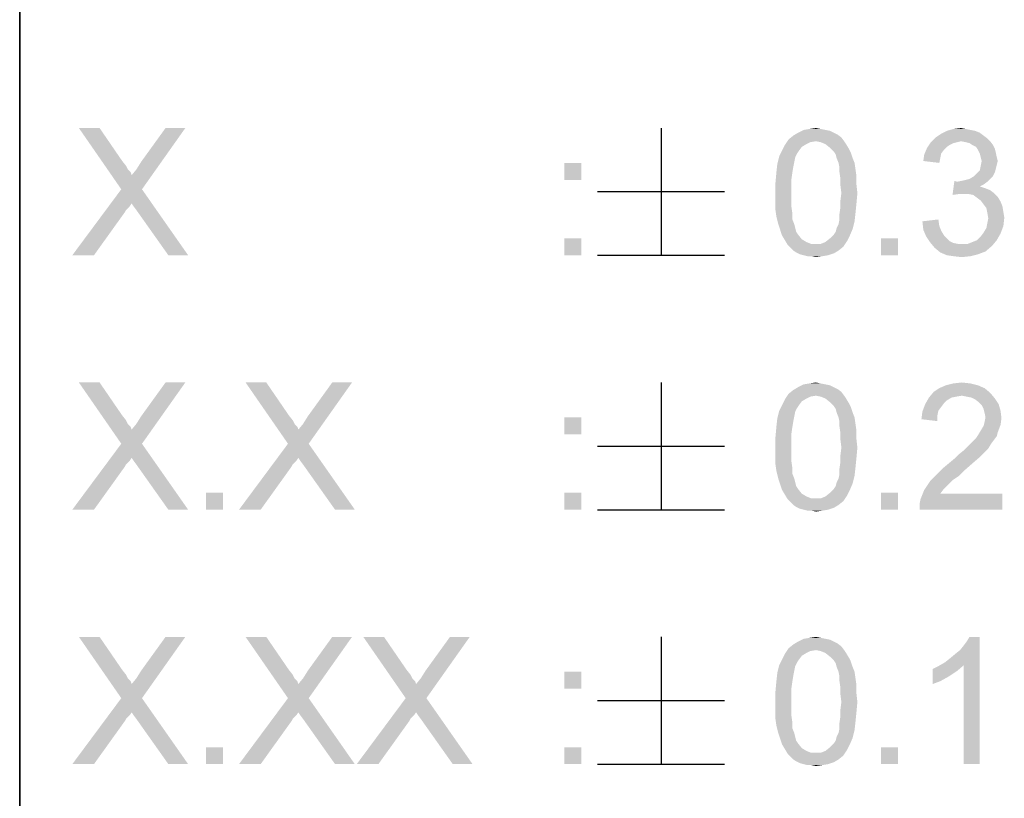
# Model space of a CAD drawing. Extents: x 0 to 1189, y 0 to 841.
# Tile 77 of 125: x 1037 to 1055, y 41 to 55. Entities that reach past the tile are written whole.
import ezdxf

# ---------------------------------------------------------------- set-up
doc = ezdxf.new("R2010")
doc.units = 0
doc.header["$LTSCALE"] = 65.395
doc.header["$MEASUREMENT"] = 0
doc.layers.get('0').update_dxf_attribs({"linetype": 'CONTINUOUS'})

msp = doc.modelspace()

# ---------------------------------------------------------------- linework, layer by layer
at = {"linetype": 'Continuous'}
for p, q in [((1037, 15), (1037, 90)), ((1037, 40), (1037, 70)), ((1037, 70), (1037, 40)), ((1048.6017, 52.65), (1048.6017, 50.35)), ((1047.45174, 51.5), (1049.75173, 51.5)), ((1047.45174, 50.35), (1049.75173, 50.35)), ((1048.6017, 48.05), (1048.6017, 45.75)), ((1047.45174, 46.9), (1049.75173, 46.9)), ((1047.45174, 45.75), (1049.75173, 45.75)), ((1048.6017, 43.45), (1048.6017, 41.15)), ((1047.45174, 42.3), (1049.75173, 42.3)), ((1047.45174, 41.15), (1049.75173, 41.15))]:
    msp.add_line(p, q, dxfattribs=at)
for points in [[(1038.44579, 52.65), (1038.83765, 51.54259), (1038.07098, 52.65)], [(1038.44579, 52.65), (1038.85468, 52.0537), (1038.83765, 51.54259)], [(1038.83765, 51.54259), (1039.02505, 51.79815), (1039.99616, 52.65)], [(1038.83765, 51.54259), (1039.99616, 52.65), (1039.21246, 51.54259)], [(1039.02505, 51.79815), (1039.11024, 51.90037), (1039.99616, 52.65)], [(1039.11024, 51.90037), (1039.19542, 52.03667), (1039.99616, 52.65)], [(1039.99616, 52.65), (1039.19542, 52.03667), (1039.63839, 52.65)], [(1051.72802, 52.56481), (1051.79616, 52.53074), (1050.99542, 52.5137)], [(1051.72802, 52.56481), (1050.99542, 52.5137), (1051.08061, 52.56481)], [(1051.57468, 52.61593), (1051.65987, 52.59889), (1051.08061, 52.56481)], [(1051.57468, 52.61593), (1051.08061, 52.56481), (1051.18283, 52.61593)], [(1051.08061, 52.56481), (1051.65987, 52.59889), (1051.72802, 52.56481)], [(1051.4895, 52.63296), (1051.18283, 52.61593), (1051.28505, 52.63296)], [(1051.18283, 52.61593), (1051.4895, 52.63296), (1051.57468, 52.61593)], [(1051.28505, 52.63296), (1051.40431, 52.65), (1051.4895, 52.63296)], [(1054.4369, 52.5137), (1053.56802, 52.47963), (1053.67024, 52.54778)], [(1054.28357, 52.59889), (1054.36876, 52.56481), (1053.67024, 52.54778)], [(1054.28357, 52.59889), (1053.67024, 52.54778), (1053.77246, 52.59889)], [(1053.67024, 52.54778), (1054.36876, 52.56481), (1054.4369, 52.5137)], [(1054.1132, 52.63296), (1054.19839, 52.61593), (1053.77246, 52.59889)], [(1054.1132, 52.63296), (1053.77246, 52.59889), (1053.89172, 52.63296)], [(1053.77246, 52.59889), (1054.19839, 52.61593), (1054.28357, 52.59889)], [(1053.89172, 52.63296), (1054.02802, 52.65), (1054.1132, 52.63296)], [(1051.40431, 52.41148), (1050.84209, 52.34333), (1050.91024, 52.44556)], [(1051.40431, 52.41148), (1051.30209, 52.39444), (1050.84209, 52.34333)], [(1051.30209, 52.39444), (1051.23394, 52.36037), (1050.84209, 52.34333)], [(1051.86431, 52.47963), (1050.91024, 52.44556), (1050.99542, 52.5137)], [(1051.40431, 52.41148), (1050.91024, 52.44556), (1051.86431, 52.47963)], [(1050.99542, 52.5137), (1051.79616, 52.53074), (1051.86431, 52.47963)], [(1051.40431, 52.41148), (1051.86431, 52.47963), (1051.91542, 52.41148)], [(1051.91542, 52.41148), (1051.4895, 52.39444), (1051.40431, 52.41148)], [(1051.57468, 52.36037), (1051.4895, 52.39444), (1051.91542, 52.41148)], [(1051.57468, 52.36037), (1051.91542, 52.41148), (1051.9495, 52.36037)], [(1053.95987, 52.39444), (1053.89172, 52.37741), (1053.41468, 52.29222)], [(1053.95987, 52.39444), (1053.41468, 52.29222), (1053.48283, 52.39444)], [(1053.89172, 52.37741), (1053.82357, 52.34333), (1053.41468, 52.29222)], [(1054.50505, 52.46259), (1053.48283, 52.39444), (1053.56802, 52.47963)], [(1054.50505, 52.46259), (1054.02802, 52.41148), (1053.48283, 52.39444)], [(1053.48283, 52.39444), (1054.02802, 52.41148), (1053.95987, 52.39444)], [(1053.56802, 52.47963), (1054.4369, 52.5137), (1054.50505, 52.46259)], [(1054.02802, 52.41148), (1054.50505, 52.46259), (1054.55616, 52.41148)], [(1054.55616, 52.41148), (1054.1132, 52.39444), (1054.02802, 52.41148)], [(1054.18135, 52.37741), (1054.1132, 52.39444), (1054.55616, 52.41148)], [(1054.23246, 52.34333), (1054.18135, 52.37741), (1054.55616, 52.41148)], [(1054.23246, 52.34333), (1054.55616, 52.41148), (1054.60727, 52.34333)], [(1051.09765, 52.24111), (1051.06357, 52.19), (1050.73987, 52.13889)], [(1051.09765, 52.24111), (1050.73987, 52.13889), (1050.79098, 52.24111)], [(1050.73987, 52.13889), (1051.06357, 52.19), (1051.0295, 52.12185)], [(1051.14876, 52.30926), (1050.79098, 52.24111), (1050.84209, 52.34333)], [(1050.79098, 52.24111), (1051.14876, 52.30926), (1051.09765, 52.24111)], [(1050.84209, 52.34333), (1051.23394, 52.36037), (1051.14876, 52.30926)], [(1051.9495, 52.36037), (1051.65987, 52.29222), (1051.57468, 52.36037)], [(1051.65987, 52.29222), (1051.9495, 52.36037), (1052.00061, 52.27519)], [(1052.00061, 52.27519), (1051.72802, 52.22407), (1051.65987, 52.29222)], [(1051.72802, 52.22407), (1052.00061, 52.27519), (1052.03468, 52.20704)], [(1052.03468, 52.20704), (1051.76209, 52.17296), (1051.72802, 52.22407)], [(1051.77913, 52.10482), (1051.76209, 52.17296), (1052.03468, 52.20704)], [(1051.77913, 52.10482), (1052.03468, 52.20704), (1052.06876, 52.10482)], [(1053.72135, 52.25815), (1053.36357, 52.17296), (1053.41468, 52.29222)], [(1053.72135, 52.25815), (1053.67024, 52.19), (1053.36357, 52.17296)], [(1053.36357, 52.17296), (1053.67024, 52.19), (1053.6532, 52.10481)], [(1053.82357, 52.34333), (1053.77246, 52.30926), (1053.41468, 52.29222)], [(1053.41468, 52.29222), (1053.77246, 52.30926), (1053.72135, 52.25815)], [(1054.60727, 52.34333), (1054.30061, 52.30926), (1054.23246, 52.34333)], [(1054.30061, 52.30926), (1054.60727, 52.34333), (1054.64135, 52.27519)], [(1054.64135, 52.27519), (1054.33468, 52.25815), (1054.30061, 52.30926)], [(1054.33468, 52.25815), (1054.64135, 52.27519), (1054.65839, 52.20704)], [(1054.65839, 52.20704), (1054.36876, 52.19), (1054.33468, 52.25815)], [(1054.38579, 52.12185), (1054.36876, 52.19), (1054.65839, 52.20704)], [(1054.38579, 52.12185), (1054.65839, 52.20704), (1054.67542, 52.12185)], [(1038.85468, 52.0537), (1038.92283, 51.96852), (1038.83765, 51.54259)], [(1047.1588, 52.01963), (1046.85213, 51.71296), (1046.85213, 52.01963)], [(1046.85213, 51.71296), (1047.1588, 52.01963), (1047.1588, 51.71296)], [(1051.0295, 52.12185), (1050.70579, 52.00259), (1050.73987, 52.13889)], [(1051.0295, 52.12185), (1051.01246, 52.03667), (1050.70579, 52.00259)], [(1050.70579, 52.00259), (1051.01246, 52.03667), (1050.99542, 51.95148)], [(1052.06876, 52.10482), (1051.8132, 52.01963), (1051.77913, 52.10482)], [(1051.8132, 52.01963), (1052.06876, 52.10482), (1052.10283, 52.01963)], [(1052.10283, 52.01963), (1051.83024, 51.93444), (1051.8132, 52.01963)], [(1051.83024, 51.93444), (1052.10283, 52.01963), (1052.11987, 51.90037)], [(1053.6532, 52.10481), (1053.34653, 52.0537), (1053.36357, 52.17296)], [(1053.34653, 52.0537), (1053.6532, 52.10481), (1053.63616, 52.01963)], [(1054.67542, 52.12185), (1054.40283, 52.0537), (1054.38579, 52.12185)], [(1054.69246, 52.0537), (1054.67542, 51.98556), (1054.38579, 51.96852)], [(1054.69246, 52.0537), (1054.38579, 51.96852), (1054.40283, 52.0537)], [(1054.40283, 52.0537), (1054.67542, 52.12185), (1054.69246, 52.0537)], [(1038.92283, 51.96852), (1038.9569, 51.90037), (1038.83765, 51.54259)], [(1038.9569, 51.90037), (1039.00802, 51.84926), (1038.83765, 51.54259)], [(1039.00802, 51.84926), (1039.02505, 51.79815), (1038.83765, 51.54259)], [(1050.97839, 51.84926), (1050.96135, 51.73), (1050.67172, 51.66185)], [(1050.97839, 51.84926), (1050.67172, 51.66185), (1050.68876, 51.84926)], [(1050.99542, 51.95148), (1050.68876, 51.84926), (1050.70579, 52.00259)], [(1050.68876, 51.84926), (1050.99542, 51.95148), (1050.97839, 51.84926)], [(1052.11987, 51.90037), (1051.83024, 51.84926), (1051.83024, 51.93444)], [(1051.83024, 51.84926), (1052.11987, 51.90037), (1052.1369, 51.78111)], [(1052.1369, 51.78111), (1051.84727, 51.73), (1051.83024, 51.84926)], [(1054.26653, 51.78111), (1054.31765, 51.83222), (1054.64135, 51.84926)], [(1054.26653, 51.78111), (1054.64135, 51.84926), (1054.60727, 51.78111)], [(1054.64135, 51.84926), (1054.31765, 51.83222), (1054.36876, 51.88333)], [(1054.65839, 51.91741), (1054.36876, 51.88333), (1054.38579, 51.96852)], [(1054.36876, 51.88333), (1054.65839, 51.91741), (1054.64135, 51.84926)], [(1054.38579, 51.96852), (1054.67542, 51.98556), (1054.65839, 51.91741)], [(1050.67172, 51.66185), (1050.96135, 51.73), (1050.96135, 51.61074)], [(1050.96135, 51.61074), (1050.67172, 51.47444), (1050.67172, 51.66185)], [(1051.84727, 51.73), (1052.1369, 51.78111), (1052.1369, 51.62778)], [(1052.1369, 51.62778), (1051.84727, 51.61074), (1051.84727, 51.73)], [(1053.95987, 51.67889), (1053.87468, 51.44037), (1053.90876, 51.69593)], [(1054.50505, 51.67889), (1054.4369, 51.62778), (1053.87468, 51.44037)], [(1053.95987, 51.67889), (1054.50505, 51.67889), (1053.87468, 51.44037)], [(1053.95987, 51.67889), (1054.04505, 51.69593), (1054.55616, 51.73)], [(1053.95987, 51.67889), (1054.55616, 51.73), (1054.50505, 51.67889)], [(1054.04505, 51.69593), (1054.1132, 51.71296), (1054.55616, 51.73)], [(1054.55616, 51.73), (1054.1132, 51.71296), (1054.18135, 51.73)], [(1054.60727, 51.78111), (1054.18135, 51.73), (1054.26653, 51.78111)], [(1054.18135, 51.73), (1054.60727, 51.78111), (1054.55616, 51.73)], [(1039.21246, 51.54259), (1039.02505, 51.28704), (1037.95172, 50.35)], [(1039.21246, 51.54259), (1037.95172, 50.35), (1038.83765, 51.54259)], [(1039.05913, 51.23593), (1039.02505, 51.28704), (1039.21246, 51.54259)], [(1039.11024, 51.16778), (1039.05913, 51.23593), (1039.21246, 51.54259)], [(1039.6895, 50.35), (1039.11024, 51.16778), (1039.21246, 51.54259)], [(1039.6895, 50.35), (1039.21246, 51.54259), (1040.04727, 50.35)], [(1050.67172, 51.47444), (1050.96135, 51.61074), (1050.96135, 51.47444)], [(1051.86431, 51.47444), (1051.84727, 51.61074), (1052.1369, 51.62778)], [(1051.86431, 51.47444), (1052.1369, 51.62778), (1052.15394, 51.47444)], [(1054.4369, 51.62778), (1054.36876, 51.5937), (1053.87468, 51.44037)], [(1054.36876, 51.5937), (1054.47098, 51.55963), (1053.87468, 51.44037)], [(1054.47098, 51.55963), (1053.99394, 51.45741), (1053.87468, 51.44037)], [(1054.47098, 51.55963), (1054.55616, 51.52556), (1053.99394, 51.45741)], [(1054.55616, 51.52556), (1054.62431, 51.47444), (1053.99394, 51.45741)], [(1050.96135, 51.47444), (1050.96135, 51.33815), (1050.67172, 51.32111)], [(1050.96135, 51.47444), (1050.67172, 51.32111), (1050.67172, 51.47444)], [(1050.67172, 51.32111), (1050.96135, 51.33815), (1050.96135, 51.21889)], [(1050.96135, 51.21889), (1050.67172, 51.16778), (1050.67172, 51.32111)], [(1052.15394, 51.47444), (1051.84727, 51.33815), (1051.86431, 51.47444)], [(1051.84727, 51.33815), (1052.15394, 51.47444), (1052.1369, 51.28704)], [(1052.1369, 51.28704), (1051.84727, 51.21889), (1051.84727, 51.33815)], [(1054.07913, 51.45741), (1053.99394, 51.45741), (1054.62431, 51.47444)], [(1054.16431, 51.45741), (1054.07913, 51.45741), (1054.62431, 51.47444)], [(1054.2495, 51.44037), (1054.16431, 51.45741), (1054.62431, 51.47444)], [(1054.2495, 51.44037), (1054.62431, 51.47444), (1054.69246, 51.4063)], [(1054.69246, 51.4063), (1054.31765, 51.38926), (1054.2495, 51.44037)], [(1054.38579, 51.33815), (1054.31765, 51.38926), (1054.69246, 51.4063)], [(1054.38579, 51.33815), (1054.69246, 51.4063), (1054.74357, 51.32111)], [(1054.74357, 51.32111), (1054.4369, 51.27), (1054.38579, 51.33815)], [(1054.4369, 51.27), (1054.74357, 51.32111), (1054.77765, 51.23593)], [(1039.02505, 51.28704), (1038.99098, 51.23593), (1037.95172, 50.35)], [(1038.99098, 51.23593), (1038.9569, 51.20185), (1037.95172, 50.35)], [(1038.9569, 51.20185), (1038.92283, 51.16778), (1037.95172, 50.35)], [(1038.92283, 51.16778), (1038.90579, 51.1337), (1037.95172, 50.35)], [(1037.95172, 50.35), (1038.90579, 51.1337), (1038.34357, 50.35)], [(1050.67172, 51.16778), (1050.96135, 51.21889), (1050.97839, 51.09963)], [(1050.97839, 51.09963), (1050.68876, 51.04852), (1050.67172, 51.16778)], [(1052.11987, 51.11667), (1051.83024, 51.09963), (1051.84727, 51.21889)], [(1051.84727, 51.21889), (1052.1369, 51.28704), (1052.11987, 51.11667)], [(1054.77765, 51.23593), (1054.48802, 51.20185), (1054.4369, 51.27)], [(1054.48802, 51.20185), (1054.77765, 51.23593), (1054.79468, 51.1337)], [(1054.79468, 51.1337), (1054.50505, 51.11667), (1054.48802, 51.20185)], [(1054.50505, 51.11667), (1054.79468, 51.1337), (1054.81172, 51.03148)], [(1050.68876, 51.04852), (1050.97839, 51.09963), (1050.97839, 50.99741)], [(1050.97839, 50.99741), (1050.72283, 50.91222), (1050.68876, 51.04852)], [(1050.72283, 50.91222), (1050.97839, 50.99741), (1051.01246, 50.91222)], [(1051.77913, 50.84407), (1051.8132, 50.91222), (1052.10283, 50.96333)], [(1051.77913, 50.84407), (1052.10283, 50.96333), (1052.06876, 50.82704)], [(1052.10283, 50.96333), (1051.8132, 50.91222), (1051.83024, 50.99741)], [(1051.83024, 50.99741), (1051.83024, 51.09963), (1052.11987, 51.11667)], [(1051.83024, 50.99741), (1052.11987, 51.11667), (1052.10283, 50.96333)], [(1053.3295, 50.96333), (1053.61913, 50.99741), (1053.63616, 50.87815)], [(1053.63616, 50.87815), (1053.34653, 50.81), (1053.3295, 50.96333)], [(1054.81172, 51.03148), (1054.52209, 51.01444), (1054.50505, 51.11667)], [(1054.50505, 50.92926), (1054.52209, 51.01444), (1054.81172, 51.03148)], [(1054.50505, 50.92926), (1054.81172, 51.03148), (1054.79468, 50.87815)], [(1051.01246, 50.91222), (1050.7569, 50.81), (1050.72283, 50.91222)], [(1051.01246, 50.91222), (1051.0295, 50.84407), (1050.7569, 50.81)], [(1050.7569, 50.81), (1051.0295, 50.84407), (1051.04653, 50.77593)], [(1051.04653, 50.77593), (1050.79098, 50.70778), (1050.7569, 50.81)], [(1051.04653, 50.77593), (1051.08061, 50.72481), (1050.79098, 50.70778)], [(1051.72802, 50.72481), (1051.76209, 50.77593), (1052.06876, 50.82704)], [(1051.72802, 50.72481), (1052.06876, 50.82704), (1052.01765, 50.70778)], [(1052.06876, 50.82704), (1051.76209, 50.77593), (1051.77913, 50.84407)], [(1053.34653, 50.81), (1053.63616, 50.87815), (1053.67024, 50.79296)], [(1053.67024, 50.79296), (1053.39765, 50.69074), (1053.34653, 50.81)], [(1053.67024, 50.79296), (1053.72135, 50.70778), (1053.39765, 50.69074)], [(1054.4369, 50.75889), (1054.48802, 50.84407), (1054.79468, 50.87815)], [(1054.4369, 50.75889), (1054.79468, 50.87815), (1054.74357, 50.74185)], [(1054.79468, 50.87815), (1054.48802, 50.84407), (1054.50505, 50.92926)], [(1047.1588, 50.65667), (1046.85213, 50.35), (1046.85213, 50.65667)], [(1046.85213, 50.35), (1047.1588, 50.65667), (1047.1588, 50.35)], [(1050.79098, 50.70778), (1051.08061, 50.72481), (1051.14876, 50.63963)], [(1051.14876, 50.63963), (1050.84209, 50.62259), (1050.79098, 50.70778)], [(1050.84209, 50.62259), (1051.14876, 50.63963), (1051.23394, 50.58852)], [(1051.23394, 50.58852), (1050.8932, 50.53741), (1050.84209, 50.62259)], [(1051.23394, 50.58852), (1051.31913, 50.55444), (1050.8932, 50.53741)], [(1051.4895, 50.55444), (1051.57468, 50.58852), (1051.96653, 50.60556)], [(1051.4895, 50.55444), (1051.96653, 50.60556), (1051.89839, 50.50333)], [(1051.96653, 50.60556), (1051.57468, 50.58852), (1051.65987, 50.65667)], [(1052.01765, 50.70778), (1051.65987, 50.65667), (1051.72802, 50.72481)], [(1051.65987, 50.65667), (1052.01765, 50.70778), (1051.96653, 50.60556)], [(1052.88653, 50.65667), (1052.57987, 50.35), (1052.57987, 50.65667)], [(1052.57987, 50.35), (1052.88653, 50.65667), (1052.88653, 50.35)], [(1053.39765, 50.69074), (1053.72135, 50.70778), (1053.77246, 50.65667)], [(1053.77246, 50.65667), (1053.46579, 50.58852), (1053.39765, 50.69074)], [(1053.77246, 50.65667), (1053.82357, 50.60556), (1053.46579, 50.58852)], [(1053.46579, 50.58852), (1053.82357, 50.60556), (1053.89172, 50.57148)], [(1053.89172, 50.57148), (1053.55098, 50.4863), (1053.46579, 50.58852)], [(1054.14727, 50.55444), (1054.23246, 50.58852), (1054.67542, 50.62259)], [(1054.14727, 50.55444), (1054.67542, 50.62259), (1054.59024, 50.52037)], [(1054.67542, 50.62259), (1054.23246, 50.58852), (1054.31765, 50.62259)], [(1054.31765, 50.62259), (1054.38579, 50.69074), (1054.74357, 50.74185)], [(1054.31765, 50.62259), (1054.74357, 50.74185), (1054.67542, 50.62259)], [(1054.74357, 50.74185), (1054.38579, 50.69074), (1054.4369, 50.75889)], [(1051.40431, 50.55444), (1051.4895, 50.55444), (1050.8932, 50.53741)], [(1051.31913, 50.55444), (1051.40431, 50.55444), (1050.8932, 50.53741)], [(1051.89839, 50.50333), (1050.8932, 50.53741), (1051.4895, 50.55444)], [(1051.89839, 50.50333), (1050.94431, 50.4863), (1050.8932, 50.53741)], [(1050.99542, 50.43518), (1050.94431, 50.4863), (1051.89839, 50.50333)], [(1050.99542, 50.43518), (1051.89839, 50.50333), (1051.8132, 50.43518)], [(1051.8132, 50.43518), (1051.04653, 50.40111), (1050.99542, 50.43518)], [(1051.04653, 50.40111), (1051.8132, 50.43518), (1051.72802, 50.38407)], [(1053.89172, 50.57148), (1053.9769, 50.55444), (1053.55098, 50.4863)], [(1054.14727, 50.55444), (1054.59024, 50.52037), (1053.55098, 50.4863)], [(1054.04505, 50.55444), (1054.14727, 50.55444), (1053.55098, 50.4863)], [(1053.9769, 50.55444), (1054.04505, 50.55444), (1053.55098, 50.4863)], [(1053.55098, 50.4863), (1054.59024, 50.52037), (1054.47098, 50.41815)], [(1054.47098, 50.41815), (1053.6532, 50.40111), (1053.55098, 50.4863)], [(1053.6532, 50.40111), (1054.47098, 50.41815), (1054.33468, 50.36704)], [(1051.72802, 50.38407), (1051.11468, 50.36704), (1051.04653, 50.40111)], [(1051.18283, 50.35), (1051.11468, 50.36704), (1051.72802, 50.38407)], [(1051.18283, 50.35), (1051.72802, 50.38407), (1051.62579, 50.35)], [(1051.62579, 50.35), (1051.25098, 50.33296), (1051.18283, 50.35)], [(1051.31913, 50.33296), (1051.25098, 50.33296), (1051.62579, 50.35)], [(1051.31913, 50.33296), (1051.62579, 50.35), (1051.52357, 50.33296)], [(1051.52357, 50.33296), (1051.40431, 50.31593), (1051.31913, 50.33296)], [(1054.33468, 50.36704), (1053.77246, 50.35), (1053.6532, 50.40111)], [(1053.89172, 50.33296), (1053.77246, 50.35), (1054.33468, 50.36704)], [(1053.89172, 50.33296), (1054.33468, 50.36704), (1054.19839, 50.33296)], [(1054.19839, 50.33296), (1054.04505, 50.31593), (1053.89172, 50.33296)], [(1038.44579, 48.05), (1038.83765, 46.94259), (1038.07098, 48.05)], [(1038.44579, 48.05), (1038.85468, 47.4537), (1038.83765, 46.94259)], [(1038.83765, 46.94259), (1039.02505, 47.19815), (1039.99616, 48.05)], [(1038.83765, 46.94259), (1039.99616, 48.05), (1039.21246, 46.94259)], [(1039.02505, 47.19815), (1039.11024, 47.30037), (1039.99616, 48.05)], [(1039.11024, 47.30037), (1039.19542, 47.43667), (1039.99616, 48.05)], [(1039.99616, 48.05), (1039.19542, 47.43667), (1039.63839, 48.05)], [(1041.46135, 48.05), (1041.8532, 46.94259), (1041.08653, 48.05)], [(1041.46135, 48.05), (1041.87024, 47.4537), (1041.8532, 46.94259)], [(1041.8532, 46.94259), (1042.04061, 47.19815), (1043.01172, 48.05)], [(1041.8532, 46.94259), (1043.01172, 48.05), (1042.22802, 46.94259)], [(1042.04061, 47.19815), (1042.12579, 47.30037), (1043.01172, 48.05)], [(1042.12579, 47.30037), (1042.21098, 47.43667), (1043.01172, 48.05)], [(1043.01172, 48.05), (1042.21098, 47.43667), (1042.65394, 48.05)], [(1051.86431, 47.87963), (1050.91024, 47.84556), (1050.99542, 47.9137)], [(1051.72802, 47.96481), (1051.79616, 47.93074), (1050.99542, 47.9137)], [(1051.72802, 47.96481), (1050.99542, 47.9137), (1051.08061, 47.96481)], [(1050.99542, 47.9137), (1051.79616, 47.93074), (1051.86431, 47.87963)], [(1051.57468, 48.01593), (1051.65987, 47.99889), (1051.08061, 47.96481)], [(1051.57468, 48.01593), (1051.08061, 47.96481), (1051.18283, 48.01593)], [(1051.08061, 47.96481), (1051.65987, 47.99889), (1051.72802, 47.96481)], [(1051.4895, 48.03296), (1051.18283, 48.01593), (1051.28505, 48.03296)], [(1051.18283, 48.01593), (1051.4895, 48.03296), (1051.57468, 48.01593)], [(1051.28505, 48.03296), (1051.40431, 48.05), (1051.4895, 48.03296)], [(1054.45394, 47.94778), (1053.53394, 47.87963), (1053.63616, 47.94778)], [(1053.53394, 47.87963), (1054.45394, 47.94778), (1054.55616, 47.86259)], [(1054.33468, 47.99889), (1053.63616, 47.94778), (1053.75542, 47.99889)], [(1053.63616, 47.94778), (1054.33468, 47.99889), (1054.45394, 47.94778)], [(1054.19839, 48.03296), (1053.75542, 47.99889), (1053.89172, 48.03296)], [(1053.75542, 47.99889), (1054.19839, 48.03296), (1054.33468, 47.99889)], [(1053.89172, 48.03296), (1054.04505, 48.05), (1054.19839, 48.03296)], [(1051.14876, 47.70926), (1050.79098, 47.64111), (1050.84209, 47.74333)], [(1051.40431, 47.81148), (1050.84209, 47.74333), (1050.91024, 47.84556)], [(1051.40431, 47.81148), (1051.30209, 47.79444), (1050.84209, 47.74333)], [(1051.30209, 47.79444), (1051.23394, 47.76037), (1050.84209, 47.74333)], [(1050.84209, 47.74333), (1051.23394, 47.76037), (1051.14876, 47.70926)], [(1051.40431, 47.81148), (1050.91024, 47.84556), (1051.86431, 47.87963)], [(1051.40431, 47.81148), (1051.86431, 47.87963), (1051.91542, 47.81148)], [(1051.91542, 47.81148), (1051.4895, 47.79444), (1051.40431, 47.81148)], [(1051.57468, 47.76037), (1051.4895, 47.79444), (1051.91542, 47.81148)], [(1051.57468, 47.76037), (1051.91542, 47.81148), (1051.9495, 47.76037)], [(1051.9495, 47.76037), (1051.65987, 47.69222), (1051.57468, 47.76037)], [(1051.65987, 47.69222), (1051.9495, 47.76037), (1052.00061, 47.67519)], [(1053.85765, 47.77741), (1053.77246, 47.7263), (1053.38061, 47.65815)], [(1053.85765, 47.77741), (1053.38061, 47.65815), (1053.44876, 47.77741)], [(1054.55616, 47.86259), (1053.44876, 47.77741), (1053.53394, 47.87963)], [(1054.55616, 47.86259), (1054.04505, 47.81148), (1053.44876, 47.77741)], [(1054.04505, 47.81148), (1053.94283, 47.79444), (1053.44876, 47.77741)], [(1053.44876, 47.77741), (1053.94283, 47.79444), (1053.85765, 47.77741)], [(1054.13024, 47.79444), (1054.04505, 47.81148), (1054.55616, 47.86259)], [(1054.21542, 47.77741), (1054.13024, 47.79444), (1054.55616, 47.86259)], [(1054.21542, 47.77741), (1054.55616, 47.86259), (1054.64135, 47.76037)], [(1054.64135, 47.76037), (1054.28357, 47.74333), (1054.21542, 47.77741)], [(1054.35172, 47.69222), (1054.28357, 47.74333), (1054.64135, 47.76037)], [(1054.35172, 47.69222), (1054.64135, 47.76037), (1054.7095, 47.65815)], [(1051.09765, 47.64111), (1051.06357, 47.59), (1050.73987, 47.53889)], [(1051.09765, 47.64111), (1050.73987, 47.53889), (1050.79098, 47.64111)], [(1050.73987, 47.53889), (1051.06357, 47.59), (1051.0295, 47.52185)], [(1050.79098, 47.64111), (1051.14876, 47.70926), (1051.09765, 47.64111)], [(1052.00061, 47.67519), (1051.72802, 47.62407), (1051.65987, 47.69222)], [(1051.72802, 47.62407), (1052.00061, 47.67519), (1052.03468, 47.60704)], [(1052.03468, 47.60704), (1051.76209, 47.57296), (1051.72802, 47.62407)], [(1051.77913, 47.50482), (1051.76209, 47.57296), (1052.03468, 47.60704)], [(1051.77913, 47.50482), (1052.03468, 47.60704), (1052.06876, 47.50482)], [(1053.67024, 47.60704), (1053.3295, 47.52185), (1053.38061, 47.65815)], [(1053.67024, 47.60704), (1053.61913, 47.53889), (1053.3295, 47.52185)], [(1053.77246, 47.7263), (1053.72135, 47.67519), (1053.38061, 47.65815)], [(1053.38061, 47.65815), (1053.72135, 47.67519), (1053.67024, 47.60704)], [(1054.7095, 47.65815), (1054.40283, 47.64111), (1054.35172, 47.69222)], [(1054.4369, 47.57296), (1054.40283, 47.64111), (1054.7095, 47.65815)], [(1054.4369, 47.57296), (1054.7095, 47.65815), (1054.74357, 47.53889)], [(1054.74357, 47.53889), (1054.45394, 47.50481), (1054.4369, 47.57296)], [(1038.85468, 47.4537), (1038.92283, 47.36852), (1038.83765, 46.94259)], [(1041.87024, 47.4537), (1041.93839, 47.36852), (1041.8532, 46.94259)], [(1047.1588, 47.41963), (1046.85213, 47.11296), (1046.85213, 47.41963)], [(1046.85213, 47.11296), (1047.1588, 47.41963), (1047.1588, 47.11296)], [(1050.99542, 47.35148), (1050.68876, 47.24926), (1050.70579, 47.40259)], [(1051.0295, 47.52185), (1050.70579, 47.40259), (1050.73987, 47.53889)], [(1051.0295, 47.52185), (1051.01246, 47.43667), (1050.70579, 47.40259)], [(1050.70579, 47.40259), (1051.01246, 47.43667), (1050.99542, 47.35148)], [(1052.06876, 47.50482), (1051.8132, 47.41963), (1051.77913, 47.50482)], [(1051.8132, 47.41963), (1052.06876, 47.50482), (1052.10283, 47.41963)], [(1052.10283, 47.41963), (1051.83024, 47.33444), (1051.8132, 47.41963)], [(1051.83024, 47.33444), (1052.10283, 47.41963), (1052.11987, 47.30037)], [(1053.60209, 47.4537), (1053.31246, 47.38556), (1053.3295, 47.52185)], [(1053.31246, 47.38556), (1053.60209, 47.4537), (1053.60209, 47.35148)], [(1053.3295, 47.52185), (1053.61913, 47.53889), (1053.60209, 47.4537)], [(1054.47098, 47.41963), (1054.45394, 47.50481), (1054.74357, 47.53889)], [(1054.76061, 47.40259), (1054.45394, 47.33444), (1054.47098, 47.41963)], [(1054.45394, 47.33444), (1054.76061, 47.40259), (1054.74357, 47.28333)], [(1054.47098, 47.41963), (1054.74357, 47.53889), (1054.76061, 47.40259)], [(1038.92283, 47.36852), (1038.9569, 47.30037), (1038.83765, 46.94259)], [(1038.9569, 47.30037), (1039.00802, 47.24926), (1038.83765, 46.94259)], [(1039.00802, 47.24926), (1039.02505, 47.19815), (1038.83765, 46.94259)], [(1041.93839, 47.36852), (1041.97246, 47.30037), (1041.8532, 46.94259)], [(1041.97246, 47.30037), (1042.02357, 47.24926), (1041.8532, 46.94259)], [(1042.02357, 47.24926), (1042.04061, 47.19815), (1041.8532, 46.94259)], [(1050.97839, 47.24926), (1050.96135, 47.13), (1050.67172, 47.06185)], [(1050.97839, 47.24926), (1050.67172, 47.06185), (1050.68876, 47.24926)], [(1050.68876, 47.24926), (1050.99542, 47.35148), (1050.97839, 47.24926)], [(1052.11987, 47.30037), (1051.83024, 47.24926), (1051.83024, 47.33444)], [(1051.83024, 47.24926), (1052.11987, 47.30037), (1052.1369, 47.18111)], [(1052.1369, 47.18111), (1051.84727, 47.13), (1051.83024, 47.24926)], [(1054.38579, 47.18111), (1054.4369, 47.2663), (1054.74357, 47.28333)], [(1054.38579, 47.18111), (1054.74357, 47.28333), (1054.69246, 47.14704)], [(1054.74357, 47.28333), (1054.4369, 47.2663), (1054.45394, 47.33444)], [(1050.67172, 47.06185), (1050.96135, 47.13), (1050.96135, 47.01074)], [(1050.96135, 47.01074), (1050.67172, 46.87444), (1050.67172, 47.06185)], [(1051.84727, 47.13), (1052.1369, 47.18111), (1052.1369, 47.02778)], [(1052.1369, 47.02778), (1051.84727, 47.01074), (1051.84727, 47.13)], [(1051.86431, 46.87444), (1051.84727, 47.01074), (1052.1369, 47.02778)], [(1051.86431, 46.87444), (1052.1369, 47.02778), (1052.15394, 46.87444)], [(1054.62431, 47.01074), (1054.2495, 46.9937), (1054.30061, 47.04481)], [(1054.67542, 47.07889), (1054.30061, 47.04481), (1054.33468, 47.09593)], [(1054.30061, 47.04481), (1054.67542, 47.07889), (1054.62431, 47.01074)], [(1054.69246, 47.14704), (1054.33468, 47.09593), (1054.38579, 47.18111)], [(1054.33468, 47.09593), (1054.69246, 47.14704), (1054.67542, 47.07889)], [(1039.21246, 46.94259), (1039.02505, 46.68704), (1037.95172, 45.75)], [(1039.21246, 46.94259), (1037.95172, 45.75), (1038.83765, 46.94259)], [(1039.05913, 46.63593), (1039.02505, 46.68704), (1039.21246, 46.94259)], [(1039.11024, 46.56778), (1039.05913, 46.63593), (1039.21246, 46.94259)], [(1039.6895, 45.75), (1039.11024, 46.56778), (1039.21246, 46.94259)], [(1039.6895, 45.75), (1039.21246, 46.94259), (1040.04727, 45.75)], [(1042.22802, 46.94259), (1042.04061, 46.68704), (1040.96727, 45.75)], [(1042.22802, 46.94259), (1040.96727, 45.75), (1041.8532, 46.94259)], [(1042.07468, 46.63593), (1042.04061, 46.68704), (1042.22802, 46.94259)], [(1042.12579, 46.56778), (1042.07468, 46.63593), (1042.22802, 46.94259)], [(1042.70505, 45.75), (1042.12579, 46.56778), (1042.22802, 46.94259)], [(1042.70505, 45.75), (1042.22802, 46.94259), (1043.06283, 45.75)], [(1050.67172, 46.87444), (1050.96135, 47.01074), (1050.96135, 46.87444)], [(1050.96135, 46.87444), (1050.96135, 46.73815), (1050.67172, 46.72111)], [(1050.96135, 46.87444), (1050.67172, 46.72111), (1050.67172, 46.87444)], [(1052.15394, 46.87444), (1051.84727, 46.73815), (1051.86431, 46.87444)], [(1051.84727, 46.73815), (1052.15394, 46.87444), (1052.1369, 46.68704)], [(1054.52209, 46.85741), (1054.07913, 46.82333), (1054.14727, 46.89148)], [(1054.07913, 46.82333), (1054.52209, 46.85741), (1054.45394, 46.78926)], [(1054.5732, 46.94259), (1054.14727, 46.89148), (1054.19839, 46.94259)], [(1054.14727, 46.89148), (1054.5732, 46.94259), (1054.52209, 46.85741)], [(1054.19839, 46.94259), (1054.2495, 46.9937), (1054.62431, 47.01074)], [(1054.19839, 46.94259), (1054.62431, 47.01074), (1054.5732, 46.94259)], [(1039.02505, 46.68704), (1038.99098, 46.63593), (1037.95172, 45.75)], [(1042.04061, 46.68704), (1042.00653, 46.63593), (1040.96727, 45.75)], [(1050.67172, 46.72111), (1050.96135, 46.73815), (1050.96135, 46.61889)], [(1050.96135, 46.61889), (1050.67172, 46.56778), (1050.67172, 46.72111)], [(1052.1369, 46.68704), (1051.84727, 46.61889), (1051.84727, 46.73815)], [(1051.84727, 46.61889), (1052.1369, 46.68704), (1052.11987, 46.51667)], [(1054.35172, 46.68704), (1053.82357, 46.60185), (1053.92579, 46.68704)], [(1053.82357, 46.60185), (1054.35172, 46.68704), (1054.23246, 46.58481)], [(1053.92579, 46.68704), (1053.99394, 46.75519), (1054.45394, 46.78926)], [(1053.92579, 46.68704), (1054.45394, 46.78926), (1054.35172, 46.68704)], [(1054.45394, 46.78926), (1053.99394, 46.75519), (1054.07913, 46.82333)], [(1038.99098, 46.63593), (1038.9569, 46.60185), (1037.95172, 45.75)], [(1038.9569, 46.60185), (1038.92283, 46.56778), (1037.95172, 45.75)], [(1038.92283, 46.56778), (1038.90579, 46.5337), (1037.95172, 45.75)], [(1037.95172, 45.75), (1038.90579, 46.5337), (1038.34357, 45.75)], [(1042.00653, 46.63593), (1041.97246, 46.60185), (1040.96727, 45.75)], [(1041.97246, 46.60185), (1041.93839, 46.56778), (1040.96727, 45.75)], [(1041.93839, 46.56778), (1041.92135, 46.5337), (1040.96727, 45.75)], [(1040.96727, 45.75), (1041.92135, 46.5337), (1041.35913, 45.75)], [(1050.67172, 46.56778), (1050.96135, 46.61889), (1050.97839, 46.49963)], [(1050.97839, 46.49963), (1050.68876, 46.44852), (1050.67172, 46.56778)], [(1050.68876, 46.44852), (1050.97839, 46.49963), (1050.97839, 46.39741)], [(1052.11987, 46.51667), (1051.83024, 46.49963), (1051.84727, 46.61889)], [(1051.83024, 46.39741), (1051.83024, 46.49963), (1052.11987, 46.51667)], [(1051.83024, 46.39741), (1052.11987, 46.51667), (1052.10283, 46.36333)], [(1054.09616, 46.46556), (1053.61913, 46.41444), (1053.72135, 46.51667)], [(1054.23246, 46.58481), (1053.72135, 46.51667), (1053.82357, 46.60185)], [(1053.72135, 46.51667), (1054.23246, 46.58481), (1054.09616, 46.46556)], [(1050.97839, 46.39741), (1050.72283, 46.31222), (1050.68876, 46.44852)], [(1050.72283, 46.31222), (1050.97839, 46.39741), (1051.01246, 46.31222)], [(1051.01246, 46.31222), (1050.7569, 46.21), (1050.72283, 46.31222)], [(1051.01246, 46.31222), (1051.0295, 46.24407), (1050.7569, 46.21)], [(1051.77913, 46.24407), (1051.8132, 46.31222), (1052.10283, 46.36333)], [(1051.77913, 46.24407), (1052.10283, 46.36333), (1052.06876, 46.22704)], [(1052.10283, 46.36333), (1051.8132, 46.31222), (1051.83024, 46.39741)], [(1053.89172, 46.29519), (1053.46579, 46.26111), (1053.53394, 46.32926)], [(1053.99394, 46.36333), (1053.53394, 46.32926), (1053.61913, 46.41444)], [(1053.53394, 46.32926), (1053.99394, 46.36333), (1053.89172, 46.29519)], [(1053.61913, 46.41444), (1054.09616, 46.46556), (1053.99394, 46.36333)], [(1050.7569, 46.21), (1051.0295, 46.24407), (1051.04653, 46.17593)], [(1051.04653, 46.17593), (1050.79098, 46.10778), (1050.7569, 46.21)], [(1051.04653, 46.17593), (1051.08061, 46.12481), (1050.79098, 46.10778)], [(1051.72802, 46.12481), (1051.76209, 46.17593), (1052.06876, 46.22704)], [(1051.72802, 46.12481), (1052.06876, 46.22704), (1052.01765, 46.10778)], [(1052.06876, 46.22704), (1051.76209, 46.17593), (1051.77913, 46.24407)], [(1053.82357, 46.22704), (1053.36357, 46.10778), (1053.46579, 46.26111)], [(1053.82357, 46.22704), (1053.77246, 46.17593), (1053.36357, 46.10778)], [(1053.36357, 46.10778), (1053.77246, 46.17593), (1053.70431, 46.10778)], [(1053.46579, 46.26111), (1053.89172, 46.29519), (1053.82357, 46.22704)], [(1040.67765, 46.05667), (1040.37098, 45.75), (1040.37098, 46.05667)], [(1040.37098, 45.75), (1040.67765, 46.05667), (1040.67765, 45.75)], [(1047.1588, 46.05667), (1046.85213, 45.75), (1046.85213, 46.05667)], [(1046.85213, 45.75), (1047.1588, 46.05667), (1047.1588, 45.75)], [(1050.79098, 46.10778), (1051.08061, 46.12481), (1051.14876, 46.03963)], [(1051.14876, 46.03963), (1050.84209, 46.02259), (1050.79098, 46.10778)], [(1050.84209, 46.02259), (1051.14876, 46.03963), (1051.23394, 45.98852)], [(1051.23394, 45.98852), (1050.8932, 45.93741), (1050.84209, 46.02259)], [(1051.23394, 45.98852), (1051.31913, 45.95444), (1050.8932, 45.93741)], [(1051.40431, 45.95444), (1051.4895, 45.95444), (1050.8932, 45.93741)], [(1051.31913, 45.95444), (1051.40431, 45.95444), (1050.8932, 45.93741)], [(1051.89839, 45.90333), (1050.8932, 45.93741), (1051.4895, 45.95444)], [(1051.4895, 45.95444), (1051.57468, 45.98852), (1051.96653, 46.00556)], [(1051.4895, 45.95444), (1051.96653, 46.00556), (1051.89839, 45.90333)], [(1051.96653, 46.00556), (1051.57468, 45.98852), (1051.65987, 46.05667)], [(1052.01765, 46.10778), (1051.65987, 46.05667), (1051.72802, 46.12481)], [(1051.65987, 46.05667), (1052.01765, 46.10778), (1051.96653, 46.00556)], [(1052.88653, 46.05667), (1052.57987, 45.75), (1052.57987, 46.05667)], [(1052.57987, 45.75), (1052.88653, 46.05667), (1052.88653, 45.75)], [(1053.27839, 45.85222), (1053.29542, 45.93741), (1054.77765, 46.03963)], [(1053.27839, 45.75), (1053.27839, 45.85222), (1054.77765, 46.03963)], [(1053.27839, 45.75), (1054.77765, 46.03963), (1054.77765, 45.75)], [(1053.70431, 46.10778), (1053.6532, 46.03963), (1053.29542, 45.93741)], [(1053.70431, 46.10778), (1053.29542, 45.93741), (1053.36357, 46.10778)], [(1053.6532, 46.03963), (1054.77765, 46.03963), (1053.29542, 45.93741)], [(1051.89839, 45.90333), (1050.94431, 45.8863), (1050.8932, 45.93741)], [(1050.99542, 45.83518), (1050.94431, 45.8863), (1051.89839, 45.90333)], [(1050.99542, 45.83518), (1051.89839, 45.90333), (1051.8132, 45.83518)], [(1051.8132, 45.83518), (1051.04653, 45.80111), (1050.99542, 45.83518)], [(1051.04653, 45.80111), (1051.8132, 45.83518), (1051.72802, 45.78407)], [(1051.72802, 45.78407), (1051.11468, 45.76704), (1051.04653, 45.80111)], [(1051.18283, 45.75), (1051.11468, 45.76704), (1051.72802, 45.78407)], [(1051.18283, 45.75), (1051.72802, 45.78407), (1051.62579, 45.75)], [(1051.62579, 45.75), (1051.25098, 45.73296), (1051.18283, 45.75)], [(1051.31913, 45.73296), (1051.25098, 45.73296), (1051.62579, 45.75)], [(1051.31913, 45.73296), (1051.62579, 45.75), (1051.52357, 45.73296)], [(1051.52357, 45.73296), (1051.40431, 45.71593), (1051.31913, 45.73296)], [(1038.44579, 43.45), (1038.83765, 42.34259), (1038.07098, 43.45)], [(1038.44579, 43.45), (1038.85468, 42.8537), (1038.83765, 42.34259)], [(1038.83765, 42.34259), (1039.02505, 42.59815), (1039.99616, 43.45)], [(1038.83765, 42.34259), (1039.99616, 43.45), (1039.21246, 42.34259)], [(1039.02505, 42.59815), (1039.11024, 42.70037), (1039.99616, 43.45)], [(1039.11024, 42.70037), (1039.19542, 42.83667), (1039.99616, 43.45)], [(1039.99616, 43.45), (1039.19542, 42.83667), (1039.63839, 43.45)], [(1041.46135, 43.45), (1041.8532, 42.34259), (1041.08653, 43.45)], [(1041.46135, 43.45), (1041.87024, 42.8537), (1041.8532, 42.34259)], [(1041.8532, 42.34259), (1042.04061, 42.59815), (1043.01172, 43.45)], [(1041.8532, 42.34259), (1043.01172, 43.45), (1042.22802, 42.34259)], [(1042.04061, 42.59815), (1042.12579, 42.70037), (1043.01172, 43.45)], [(1042.12579, 42.70037), (1042.21098, 42.83667), (1043.01172, 43.45)], [(1043.01172, 43.45), (1042.21098, 42.83667), (1042.65394, 43.45)], [(1043.59098, 43.45), (1043.98283, 42.34259), (1043.21616, 43.45)], [(1043.59098, 43.45), (1043.99987, 42.8537), (1043.98283, 42.34259)], [(1043.98283, 42.34259), (1044.17024, 42.59815), (1045.14135, 43.45)], [(1043.98283, 42.34259), (1045.14135, 43.45), (1044.35765, 42.34259)], [(1044.17024, 42.59815), (1044.25542, 42.70037), (1045.14135, 43.45)], [(1044.25542, 42.70037), (1044.34061, 42.83667), (1045.14135, 43.45)], [(1045.14135, 43.45), (1044.34061, 42.83667), (1044.78357, 43.45)], [(1051.86431, 43.27963), (1050.91024, 43.24556), (1050.99542, 43.3137)], [(1051.72802, 43.36481), (1051.79616, 43.33074), (1050.99542, 43.3137)], [(1051.72802, 43.36481), (1050.99542, 43.3137), (1051.08061, 43.36481)], [(1050.99542, 43.3137), (1051.79616, 43.33074), (1051.86431, 43.27963)], [(1051.57468, 43.41593), (1051.65987, 43.39889), (1051.08061, 43.36481)], [(1051.57468, 43.41593), (1051.08061, 43.36481), (1051.18283, 43.41593)], [(1051.08061, 43.36481), (1051.65987, 43.39889), (1051.72802, 43.36481)], [(1051.4895, 43.43296), (1051.18283, 43.41593), (1051.28505, 43.43296)], [(1051.18283, 43.41593), (1051.4895, 43.43296), (1051.57468, 43.41593)], [(1051.28505, 43.43296), (1051.40431, 43.45), (1051.4895, 43.43296)], [(1053.73839, 42.99), (1053.82357, 43.05815), (1054.36876, 43.45)], [(1054.07913, 42.93889), (1053.73839, 42.99), (1054.36876, 43.45)], [(1053.82357, 43.05815), (1053.92579, 43.14333), (1054.36876, 43.45)], [(1053.92579, 43.14333), (1054.01098, 43.21148), (1054.36876, 43.45)], [(1054.01098, 43.21148), (1054.07913, 43.29667), (1054.36876, 43.45)], [(1054.07913, 43.29667), (1054.13024, 43.36481), (1054.36876, 43.45)], [(1054.07913, 41.15), (1054.07913, 42.93889), (1054.36876, 43.45)], [(1054.07913, 41.15), (1054.36876, 43.45), (1054.36876, 41.15)], [(1054.36876, 43.45), (1054.13024, 43.36481), (1054.18135, 43.45)], [(1051.14876, 43.10926), (1050.79098, 43.04111), (1050.84209, 43.14333)], [(1050.79098, 43.04111), (1051.14876, 43.10926), (1051.09765, 43.04111)], [(1051.40431, 43.21148), (1050.84209, 43.14333), (1050.91024, 43.24556)], [(1051.40431, 43.21148), (1051.30209, 43.19444), (1050.84209, 43.14333)], [(1051.30209, 43.19444), (1051.23394, 43.16037), (1050.84209, 43.14333)], [(1050.84209, 43.14333), (1051.23394, 43.16037), (1051.14876, 43.10926)], [(1051.40431, 43.21148), (1050.91024, 43.24556), (1051.86431, 43.27963)], [(1051.40431, 43.21148), (1051.86431, 43.27963), (1051.91542, 43.21148)], [(1051.91542, 43.21148), (1051.4895, 43.19444), (1051.40431, 43.21148)], [(1051.57468, 43.16037), (1051.4895, 43.19444), (1051.91542, 43.21148)], [(1051.57468, 43.16037), (1051.91542, 43.21148), (1051.9495, 43.16037)], [(1051.9495, 43.16037), (1051.65987, 43.09222), (1051.57468, 43.16037)], [(1051.65987, 43.09222), (1051.9495, 43.16037), (1052.00061, 43.07519)], [(1051.0295, 42.92185), (1050.70579, 42.80259), (1050.73987, 42.93889)], [(1051.09765, 43.04111), (1051.06357, 42.99), (1050.73987, 42.93889)], [(1051.09765, 43.04111), (1050.73987, 42.93889), (1050.79098, 43.04111)], [(1050.73987, 42.93889), (1051.06357, 42.99), (1051.0295, 42.92185)], [(1052.00061, 43.07519), (1051.72802, 43.02407), (1051.65987, 43.09222)], [(1051.72802, 43.02407), (1052.00061, 43.07519), (1052.03468, 43.00704)], [(1052.03468, 43.00704), (1051.76209, 42.97296), (1051.72802, 43.02407)], [(1051.77913, 42.90482), (1051.76209, 42.97296), (1052.03468, 43.00704)], [(1051.77913, 42.90482), (1052.03468, 43.00704), (1052.06876, 42.90482)], [(1053.5169, 42.87074), (1053.61913, 42.92185), (1054.07913, 42.93889)], [(1053.5169, 42.87074), (1054.07913, 42.93889), (1053.95987, 42.83667)], [(1054.07913, 42.93889), (1053.61913, 42.92185), (1053.73839, 42.99)], [(1038.85468, 42.8537), (1038.92283, 42.76852), (1038.83765, 42.34259)], [(1038.92283, 42.76852), (1038.9569, 42.70037), (1038.83765, 42.34259)], [(1041.87024, 42.8537), (1041.93839, 42.76852), (1041.8532, 42.34259)], [(1041.93839, 42.76852), (1041.97246, 42.70037), (1041.8532, 42.34259)], [(1043.99987, 42.8537), (1044.06802, 42.76852), (1043.98283, 42.34259)], [(1044.06802, 42.76852), (1044.10209, 42.70037), (1043.98283, 42.34259)], [(1047.1588, 42.81963), (1046.85213, 42.51296), (1046.85213, 42.81963)], [(1046.85213, 42.51296), (1047.1588, 42.81963), (1047.1588, 42.51296)], [(1050.99542, 42.75148), (1050.68876, 42.64926), (1050.70579, 42.80259)], [(1050.68876, 42.64926), (1050.99542, 42.75148), (1050.97839, 42.64926)], [(1051.0295, 42.92185), (1051.01246, 42.83667), (1050.70579, 42.80259)], [(1050.70579, 42.80259), (1051.01246, 42.83667), (1050.99542, 42.75148)], [(1052.06876, 42.90482), (1051.8132, 42.81963), (1051.77913, 42.90482)], [(1051.8132, 42.81963), (1052.06876, 42.90482), (1052.10283, 42.81963)], [(1052.10283, 42.81963), (1051.83024, 42.73444), (1051.8132, 42.81963)], [(1051.83024, 42.73444), (1052.10283, 42.81963), (1052.11987, 42.70037)], [(1053.95987, 42.83667), (1053.5169, 42.59815), (1053.5169, 42.87074)], [(1053.95987, 42.83667), (1053.80653, 42.73444), (1053.5169, 42.59815)], [(1038.9569, 42.70037), (1039.00802, 42.64926), (1038.83765, 42.34259)], [(1039.00802, 42.64926), (1039.02505, 42.59815), (1038.83765, 42.34259)], [(1041.97246, 42.70037), (1042.02357, 42.64926), (1041.8532, 42.34259)], [(1042.02357, 42.64926), (1042.04061, 42.59815), (1041.8532, 42.34259)], [(1044.10209, 42.70037), (1044.1532, 42.64926), (1043.98283, 42.34259)], [(1044.1532, 42.64926), (1044.17024, 42.59815), (1043.98283, 42.34259)], [(1050.97839, 42.64926), (1050.96135, 42.53), (1050.67172, 42.46185)], [(1050.97839, 42.64926), (1050.67172, 42.46185), (1050.68876, 42.64926)], [(1052.11987, 42.70037), (1051.83024, 42.64926), (1051.83024, 42.73444)], [(1051.83024, 42.64926), (1052.11987, 42.70037), (1052.1369, 42.58111)], [(1052.1369, 42.58111), (1051.84727, 42.53), (1051.83024, 42.64926)], [(1051.84727, 42.53), (1052.1369, 42.58111), (1052.1369, 42.42778)], [(1053.80653, 42.73444), (1053.6532, 42.64926), (1053.5169, 42.59815)], [(1050.67172, 42.46185), (1050.96135, 42.53), (1050.96135, 42.41074)], [(1050.96135, 42.41074), (1050.67172, 42.27444), (1050.67172, 42.46185)], [(1050.67172, 42.27444), (1050.96135, 42.41074), (1050.96135, 42.27444)], [(1052.1369, 42.42778), (1051.84727, 42.41074), (1051.84727, 42.53)], [(1051.86431, 42.27444), (1051.84727, 42.41074), (1052.1369, 42.42778)], [(1051.86431, 42.27444), (1052.1369, 42.42778), (1052.15394, 42.27444)], [(1039.21246, 42.34259), (1039.02505, 42.08704), (1037.95172, 41.15)], [(1039.21246, 42.34259), (1037.95172, 41.15), (1038.83765, 42.34259)], [(1039.05913, 42.03593), (1039.02505, 42.08704), (1039.21246, 42.34259)], [(1039.11024, 41.96778), (1039.05913, 42.03593), (1039.21246, 42.34259)], [(1039.6895, 41.15), (1039.11024, 41.96778), (1039.21246, 42.34259)], [(1039.6895, 41.15), (1039.21246, 42.34259), (1040.04727, 41.15)], [(1042.22802, 42.34259), (1042.04061, 42.08704), (1040.96727, 41.15)], [(1042.22802, 42.34259), (1040.96727, 41.15), (1041.8532, 42.34259)], [(1042.07468, 42.03593), (1042.04061, 42.08704), (1042.22802, 42.34259)], [(1042.12579, 41.96778), (1042.07468, 42.03593), (1042.22802, 42.34259)], [(1042.70505, 41.15), (1042.12579, 41.96778), (1042.22802, 42.34259)], [(1042.70505, 41.15), (1042.22802, 42.34259), (1043.06283, 41.15)], [(1044.35765, 42.34259), (1044.17024, 42.08704), (1043.0969, 41.15)], [(1044.35765, 42.34259), (1043.0969, 41.15), (1043.98283, 42.34259)], [(1044.20431, 42.03593), (1044.17024, 42.08704), (1044.35765, 42.34259)], [(1044.25542, 41.96778), (1044.20431, 42.03593), (1044.35765, 42.34259)], [(1044.83468, 41.15), (1044.25542, 41.96778), (1044.35765, 42.34259)], [(1044.83468, 41.15), (1044.35765, 42.34259), (1045.19246, 41.15)], [(1050.96135, 42.27444), (1050.96135, 42.13815), (1050.67172, 42.12111)], [(1050.96135, 42.27444), (1050.67172, 42.12111), (1050.67172, 42.27444)], [(1052.15394, 42.27444), (1051.84727, 42.13815), (1051.86431, 42.27444)], [(1051.84727, 42.13815), (1052.15394, 42.27444), (1052.1369, 42.08704)], [(1039.02505, 42.08704), (1038.99098, 42.03593), (1037.95172, 41.15)], [(1038.99098, 42.03593), (1038.9569, 42.00185), (1037.95172, 41.15)], [(1042.04061, 42.08704), (1042.00653, 42.03593), (1040.96727, 41.15)], [(1042.00653, 42.03593), (1041.97246, 42.00185), (1040.96727, 41.15)], [(1044.17024, 42.08704), (1044.13616, 42.03593), (1043.0969, 41.15)], [(1044.13616, 42.03593), (1044.10209, 42.00185), (1043.0969, 41.15)], [(1050.67172, 42.12111), (1050.96135, 42.13815), (1050.96135, 42.01889)], [(1050.96135, 42.01889), (1050.67172, 41.96778), (1050.67172, 42.12111)], [(1052.1369, 42.08704), (1051.84727, 42.01889), (1051.84727, 42.13815)], [(1051.84727, 42.01889), (1052.1369, 42.08704), (1052.11987, 41.91667)], [(1038.9569, 42.00185), (1038.92283, 41.96778), (1037.95172, 41.15)], [(1038.92283, 41.96778), (1038.90579, 41.9337), (1037.95172, 41.15)], [(1037.95172, 41.15), (1038.90579, 41.9337), (1038.34357, 41.15)], [(1041.97246, 42.00185), (1041.93839, 41.96778), (1040.96727, 41.15)], [(1041.93839, 41.96778), (1041.92135, 41.9337), (1040.96727, 41.15)], [(1040.96727, 41.15), (1041.92135, 41.9337), (1041.35913, 41.15)], [(1044.10209, 42.00185), (1044.06802, 41.96778), (1043.0969, 41.15)], [(1044.06802, 41.96778), (1044.05098, 41.9337), (1043.0969, 41.15)], [(1043.0969, 41.15), (1044.05098, 41.9337), (1043.48876, 41.15)], [(1050.67172, 41.96778), (1050.96135, 42.01889), (1050.97839, 41.89963)], [(1050.97839, 41.89963), (1050.68876, 41.84852), (1050.67172, 41.96778)], [(1050.68876, 41.84852), (1050.97839, 41.89963), (1050.97839, 41.79741)], [(1052.11987, 41.91667), (1051.83024, 41.89963), (1051.84727, 42.01889)], [(1051.83024, 41.79741), (1051.83024, 41.89963), (1052.11987, 41.91667)], [(1051.83024, 41.79741), (1052.11987, 41.91667), (1052.10283, 41.76333)], [(1050.97839, 41.79741), (1050.72283, 41.71222), (1050.68876, 41.84852)], [(1050.72283, 41.71222), (1050.97839, 41.79741), (1051.01246, 41.71222)], [(1051.01246, 41.71222), (1050.7569, 41.61), (1050.72283, 41.71222)], [(1051.01246, 41.71222), (1051.0295, 41.64407), (1050.7569, 41.61)], [(1051.77913, 41.64407), (1051.8132, 41.71222), (1052.10283, 41.76333)], [(1051.77913, 41.64407), (1052.10283, 41.76333), (1052.06876, 41.62704)], [(1052.10283, 41.76333), (1051.8132, 41.71222), (1051.83024, 41.79741)], [(1050.7569, 41.61), (1051.0295, 41.64407), (1051.04653, 41.57593)], [(1051.04653, 41.57593), (1050.79098, 41.50778), (1050.7569, 41.61)], [(1051.04653, 41.57593), (1051.08061, 41.52481), (1050.79098, 41.50778)], [(1050.79098, 41.50778), (1051.08061, 41.52481), (1051.14876, 41.43963)], [(1051.14876, 41.43963), (1050.84209, 41.42259), (1050.79098, 41.50778)], [(1052.01765, 41.50778), (1051.65987, 41.45667), (1051.72802, 41.52481)], [(1051.65987, 41.45667), (1052.01765, 41.50778), (1051.96653, 41.40556)], [(1051.72802, 41.52481), (1051.76209, 41.57593), (1052.06876, 41.62704)], [(1051.72802, 41.52481), (1052.06876, 41.62704), (1052.01765, 41.50778)], [(1052.06876, 41.62704), (1051.76209, 41.57593), (1051.77913, 41.64407)], [(1040.67765, 41.45667), (1040.37098, 41.15), (1040.37098, 41.45667)], [(1040.37098, 41.15), (1040.67765, 41.45667), (1040.67765, 41.15)], [(1047.1588, 41.45667), (1046.85213, 41.15), (1046.85213, 41.45667)], [(1046.85213, 41.15), (1047.1588, 41.45667), (1047.1588, 41.15)], [(1050.84209, 41.42259), (1051.14876, 41.43963), (1051.23394, 41.38852)], [(1051.23394, 41.38852), (1050.8932, 41.33741), (1050.84209, 41.42259)], [(1051.23394, 41.38852), (1051.31913, 41.35444), (1050.8932, 41.33741)], [(1051.40431, 41.35444), (1051.4895, 41.35444), (1050.8932, 41.33741)], [(1051.31913, 41.35444), (1051.40431, 41.35444), (1050.8932, 41.33741)], [(1051.89839, 41.30333), (1050.8932, 41.33741), (1051.4895, 41.35444)], [(1051.89839, 41.30333), (1050.94431, 41.2863), (1050.8932, 41.33741)], [(1051.4895, 41.35444), (1051.57468, 41.38852), (1051.96653, 41.40556)], [(1051.4895, 41.35444), (1051.96653, 41.40556), (1051.89839, 41.30333)], [(1051.96653, 41.40556), (1051.57468, 41.38852), (1051.65987, 41.45667)], [(1052.88653, 41.45667), (1052.57987, 41.15), (1052.57987, 41.45667)], [(1052.57987, 41.15), (1052.88653, 41.45667), (1052.88653, 41.15)], [(1050.99542, 41.23518), (1050.94431, 41.2863), (1051.89839, 41.30333)], [(1050.99542, 41.23518), (1051.89839, 41.30333), (1051.8132, 41.23518)], [(1051.8132, 41.23518), (1051.04653, 41.20111), (1050.99542, 41.23518)], [(1051.04653, 41.20111), (1051.8132, 41.23518), (1051.72802, 41.18407)], [(1051.72802, 41.18407), (1051.11468, 41.16704), (1051.04653, 41.20111)], [(1051.18283, 41.15), (1051.11468, 41.16704), (1051.72802, 41.18407)], [(1051.18283, 41.15), (1051.72802, 41.18407), (1051.62579, 41.15)], [(1051.62579, 41.15), (1051.25098, 41.13296), (1051.18283, 41.15)], [(1051.31913, 41.13296), (1051.25098, 41.13296), (1051.62579, 41.15)], [(1051.31913, 41.13296), (1051.62579, 41.15), (1051.52357, 41.13296)], [(1051.52357, 41.13296), (1051.40431, 41.11593), (1051.31913, 41.13296)]]:
    msp.add_solid(points, dxfattribs=at)

doc.saveas('drawing.dxf')
